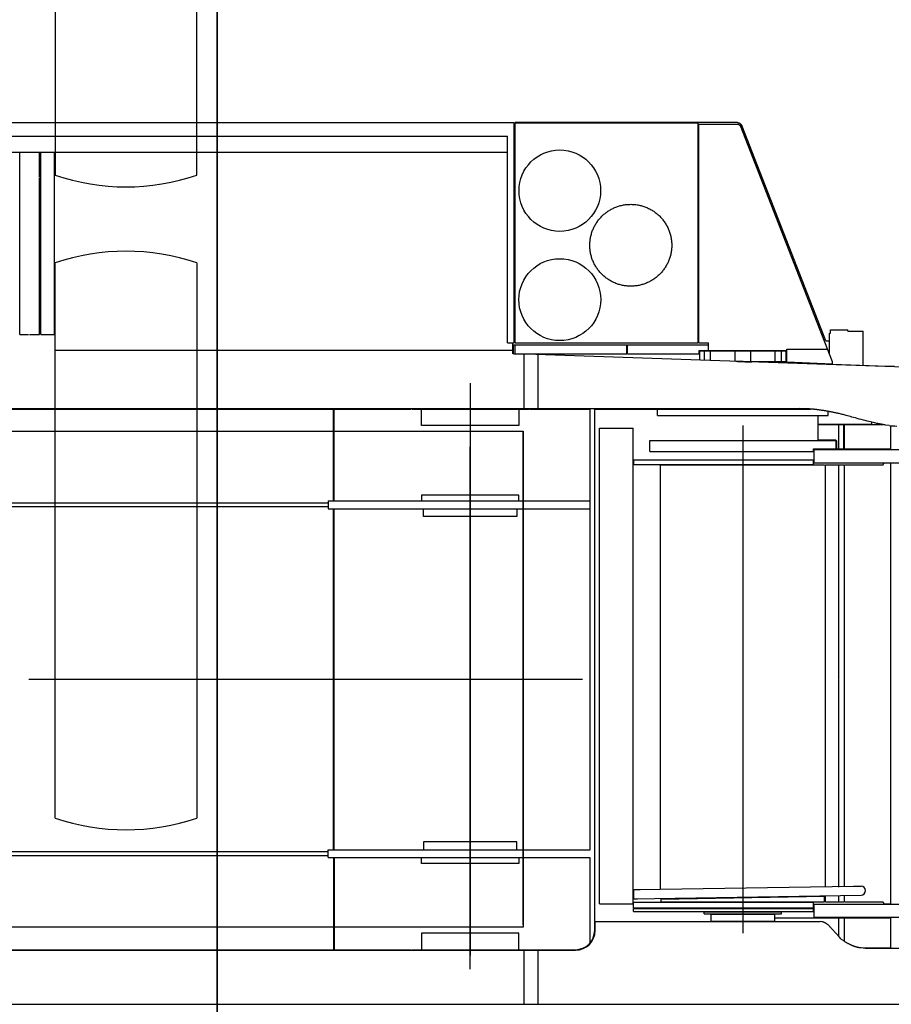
# Model space of a CAD drawing. Extents: x 18661 to 111218, y 18316 to 76360.
# Tile 31 of 55: x 106432 to 108670, y 28083 to 30612. Entities that reach past the tile are written whole.
import ezdxf

# ---------------------------------------------------------------- set-up
doc = ezdxf.new("R2010")
doc.units = 0
doc.header["$LTSCALE"] = 50
doc.header["$MEASUREMENT"] = 0
doc.linetypes.add('CENTER', pattern=[50.5, 30, -9, 2.5, -9])
for name, color, linetype in [('1', 7, 'CONTINUOUS'), ('11', 176, 'CONTINUOUS'), ('22', 7, 'CONTINUOUS'), ('4', 7, 'CONTINUOUS')]:
    doc.layers.add(name, color=color, linetype=linetype)

# ---------------------------------------------------------------- blocks, each defined once
blk = doc.blocks.new('*G64')
at = {"layer": '11', "color": 176, "linetype": 'CONTINUOUS'}
for p, q in [((106938.889894, 18594.510345), (106938.889894, 32771.766357)), ((106938.889894, 32771.766357), (106938.889894, 18315.86502)), ((106522.888002, 31639.002685), (106522.888002, 30213.001709)), ((106886.887941, 30213.001709), (106886.887941, 31639.002685)), ((106522.888765, 28561.620788), (106522.888765, 29987.623291)), ((106886.886415, 29987.623291), (106886.886415, 28561.620788))]:
    blk.add_line(p, q, dxfattribs=at)
for centre, radius, start, end in [((106704.889116, 30750.065307), 567.064118, -108.721069, -71.280121), ((106704.887209, 29450.559692), 567.063506, 71.279114, 108.719849), ((106704.887209, 29098.685913), 567.064707, -108.720749, -71.280106)]:
    blk.add_arc(centre, radius, start, end, dxfattribs=at)
blk = doc.blocks.new('*G65')
at = {"layer": '1', "color": 7, "linetype": 'CONTINUOUS'}
for p, q in [((106317.584084, 30348.26909), (107701.897164, 30348.26909)), ((107701.897164, 29782.478744), (107701.897164, 30348.26909)), ((107701.897164, 30342.554036), (107701.897164, 30347.634084)), ((107703.802182, 30348.904096), (108275.307582, 30348.904096)), ((107703.802182, 30072.676486), (107703.802182, 30347.634084)), ((107703.802182, 30347.634084), (108173.706622, 30347.634084)), ((108173.706622, 29782.478744), (108173.706622, 30348.904096)), ((108175.61164, 30343.824048), (108277.2126, 30343.824048)), ((108175.61164, 29782.478744), (108175.61164, 30343.824048)), ((108275.307582, 30348.26909), (108275.307582, 30348.904096)), ((108275.307582, 30348.26909), (108276.577594, 30348.26909)), ((108276.577594, 30347.634084), (108276.577594, 30348.26909)), ((108276.577594, 30347.634084), (108279.752624, 30347.634084)), ((108277.2126, 30343.189042), (108277.2126, 30343.824048)), ((108277.2126, 30343.189042), (108279.117618, 30343.189042)), ((108279.117618, 30342.554036), (108279.117618, 30343.189042)), ((108279.117618, 30342.554036), (108280.38763, 30342.554036)), ((108279.752624, 30346.999078), (108279.752624, 30347.634084)), ((108279.752624, 30346.999078), (108281.022636, 30346.999078)), ((108280.38763, 30341.91903), (108280.38763, 30342.554036)), ((108280.38763, 30341.91903), (108281.022636, 30341.91903)), ((108281.022636, 30346.364072), (108281.022636, 30346.999078)), ((108281.022636, 30346.364072), (108281.657642, 30346.364072)), ((108281.022636, 30341.284024), (108281.022636, 30341.91903)), ((108281.022636, 30341.284024), (108281.657642, 30341.284024)), ((108281.657642, 30345.729066), (108281.657642, 30346.364072)), ((108281.657642, 30345.729066), (108282.292648, 30345.729066)), ((108281.657642, 30340.649018), (108281.657642, 30341.284024)), ((108281.657642, 30340.649018), (108282.292648, 30340.649018)), ((108282.292648, 30345.09406), (108282.292648, 30345.729066)), ((108282.292648, 30345.09406), (108282.927654, 30345.09406)), ((108519.279691, 29733.881821), (108282.767841, 30339.788421)), ((108282.927654, 30344.459054), (108282.927654, 30345.09406)), ((108282.927654, 30344.459054), (108284.197666, 30344.459054)), ((108284.197666, 30343.189042), (108284.197666, 30344.459054)), ((108284.197666, 30343.189042), (108285.467678, 30343.189042)), ((108285.467678, 30341.91903), (108285.467678, 30343.189042)), ((108285.467678, 30341.91903), (108286.102684, 30341.91903)), ((108286.102684, 30340.649018), (108286.102684, 30341.91903)), ((108502.004725, 29787.558792), (108286.102684, 30340.666263)), ((108286.102684, 30340.649018), (108286.73769, 30340.649018)), ((108286.73769, 30340.014012), (108286.73769, 30340.649018)), ((108286.73769, 30340.014012), (108287.372696, 30340.014012)), ((104772.614486, 30313.34376), (107684.116996, 30313.34376)), ((107684.116996, 29782.478744), (107684.116996, 30313.34376)), ((106102.952056, 30272.06837), (107684.116996, 30272.06837)), ((106432.52017, 29803.433942), (106432.52017, 30272.06837)), ((106432.52017, 30272.06837), (106482.685644, 30272.06837)), ((106482.685644, 30208.56777), (106482.685644, 30272.06837)), ((106485.860674, 29803.433942), (106485.860674, 30272.06837)), ((106485.860674, 30272.06837), (106521.42101, 30272.06837)), ((106521.42101, 29803.433942), (106521.42101, 30272.06837)), ((106482.685644, 30158.402296), (106482.685644, 30207.297758)), ((106482.685644, 29981.870628), (106482.685644, 30157.132284)), ((107750.15762, 30093.631684), (107750.792626, 30093.631684)), ((107703.802182, 29782.478744), (107703.802182, 30072.676486)), ((106482.685644, 29883.444698), (106482.685644, 29980.600616)), ((108422.628974, 29990.760712), (108423.26398, 29990.760712)), ((108423.26398, 29988.855694), (108423.26398, 29990.760712)), ((108423.26398, 29988.855694), (108423.898986, 29988.855694)), ((108423.898986, 29987.585682), (108423.898986, 29988.855694)), ((108423.898986, 29987.585682), (108424.533992, 29987.585682)), ((106482.685644, 29833.279224), (106482.685644, 29882.174686)), ((106482.685644, 29803.433942), (106482.685644, 29832.009212)), ((106432.52017, 29803.433942), (106454.74538, 29803.433942)), ((106456.650398, 29803.433942), (106482.685644, 29803.433942)), ((106485.860674, 29803.433942), (106521.42101, 29803.433942)), ((106522.691022, 29763.428564), (106522.691022, 29802.16393)), ((108510.894808, 29807.243978), (108514.069838, 29807.243978)), ((108510.894808, 29755.362588), (108510.894808, 29807.243978)), ((108514.069838, 29807.243978), (108514.069838, 29815.499056)), ((108514.069838, 29815.499056), (108558.520258, 29815.499056)), ((108558.520258, 29812.324026), (108558.520258, 29815.499056)), ((108558.520258, 29812.324026), (108597.89063, 29812.324026)), ((108597.89063, 29723.332522), (108597.89063, 29812.324026)), ((107684.116996, 29782.478744), (107701.897164, 29782.478744)), ((107698.087128, 29753.903474), (107698.087128, 29781.843738)), ((107699.992146, 29753.903474), (107699.992146, 29777.398696)), ((107699.992146, 29777.398696), (107990.824894, 29777.398696)), ((107703.802182, 29782.478744), (108173.706622, 29782.478744)), ((107704.437188, 29753.903474), (107704.437188, 29777.398696)), ((107990.824894, 29753.903474), (107990.824894, 29777.398696)), ((107992.729912, 29753.903474), (107992.729912, 29777.398696)), ((107992.729912, 29777.398696), (108200.376874, 29777.398696)), ((108175.61164, 29782.478744), (108200.376874, 29782.478744)), ((108200.376874, 29762.793558), (108200.376874, 29782.478744)), ((108502.004724, 29787.558792), (108510.894808, 29787.558792)), ((106524.59604, 29763.428564), (107699.992146, 29763.428564)), ((107699.992146, 29753.903474), (107990.824894, 29753.903474)), ((107727.297404, 29613.567148), (107727.297404, 29752.633462)), ((108886.81836, 29713.26309), (107757.142686, 29752.633462)), ((107763.492746, 29613.567148), (107763.492746, 29751.998456)), ((107992.729912, 29753.903474), (108176.246646, 29753.903474)), ((108176.246646, 29762.793558), (108200.376874, 29762.793558)), ((108176.246646, 29753.903474), (108176.246646, 29762.793558)), ((108178.151664, 29738.66333), (108178.151664, 29761.523546)), ((108178.151664, 29761.523546), (108399.768758, 29761.523546)), ((108190.216778, 29738.66333), (108190.216778, 29761.523546)), ((108200.376874, 29762.793558), (108401.673776, 29762.793558)), ((108206.091928, 29738.028324), (108206.091928, 29761.523546)), ((108268.957522, 29736.123306), (108268.957522, 29761.523546)), ((108308.9629, 29734.853294), (108308.9629, 29761.523546)), ((108371.828494, 29734.853294), (108371.828494, 29761.523546)), ((108387.703644, 29734.853294), (108387.703644, 29761.523546)), ((108399.768758, 29734.853294), (108399.768758, 29761.523546)), ((108401.673776, 29765.968588), (108506.449766, 29765.968588)), ((108401.673776, 29732.948276), (108401.673776, 29765.968588)), ((108270.86254, 29735.4883), (108270.86254, 29736.123306)), ((108270.86254, 29735.4883), (108289.277714, 29735.4883)), ((108275.307582, 29734.218288), (108275.307582, 29734.853294)), ((108275.307582, 29734.218288), (108293.722756, 29734.218288)), ((108289.277714, 29734.853294), (108289.277714, 29735.4883)), ((108289.277714, 29734.853294), (108399.768758, 29734.853294)), ((108293.722756, 29733.583282), (108293.722756, 29734.218288)), ((108293.722756, 29733.583282), (108312.13793, 29733.583282)), ((108312.13793, 29732.948276), (108312.13793, 29733.583282)), ((108519.149886, 29727.233222), (108401.673776, 29732.948276)), ((108519.149886, 29727.233222), (108519.149886, 29733.583282)), ((108519.149886, 29727.233222), (108660.121218, 29722.78818)), ((108597.89063, 29728.503234), (108597.89063, 29732.31327)), ((108660.121218, 29722.153174), (108660.121218, 29722.78818)), ((108660.121218, 29722.153174), (108678.536392, 29722.153174)), ((104658.313406, 29613.567148), (108433.424076, 29613.567148)), ((106101.047038, 29612.297136), (107237.707778, 29612.297136)), ((107237.707778, 29376.235578), (107237.707778, 29612.297136)), ((107239.612796, 29612.297136), (107436.464656, 29612.297136)), ((107239.612796, 29376.235578), (107239.612796, 29612.297136)), ((107439.00468, 29612.297136), (107739.362518, 29612.297136)), ((107463.73578, 29570.235578), (107463.73578, 29612.297136)), ((107713.73578, 29612.297136), (107713.73578, 29570.235578)), ((107741.267536, 29612.297136), (107896.844006, 29612.297136)), ((107896.844006, 29551.971566), (107896.844006, 29612.297136)), ((107908.274114, 28296.564704), (107908.274114, 29612.297136)), ((107908.274114, 29612.297136), (108067.66062, 29612.297136)), ((108069.565638, 29595.78698), (108069.565638, 29612.297136)), ((108069.565638, 29612.297136), (108462.134675, 29612.297136)), ((108069.565638, 29595.78698), (108507.719778, 29595.78698)), ((108482.319538, 29573.56177), (108482.319538, 29595.78698)), ((108507.719778, 29595.78698), (108507.719778, 29605.947076)), ((107713.73578, 29570.235578), (107463.73578, 29570.235578)), ((108482.319538, 29573.56177), (108620.11584, 29573.56177)), ((108482.319538, 29532.921386), (108482.319538, 29572.291758)), ((108482.319538, 29572.291758), (108547.725156, 29572.291758)), ((108535.025036, 29510.06117), (108535.025036, 29572.291758)), ((108547.725156, 29510.06117), (108547.725156, 29572.291758)), ((108549.630174, 29510.06117), (108549.630174, 29572.291758)), ((108549.630174, 29572.291758), (108648.179948, 29572.291758)), ((108620.11584, 29573.56177), (108620.11584, 29578.006812)), ((108669.011302, 29510.06117), (108669.011302, 29569.116728)), ((107896.844006, 29376.70991), (107896.844006, 29551.971566)), ((107920.339228, 28341.015124), (107920.339228, 29562.766668)), ((107920.339228, 29562.766668), (108007.33505, 29562.766668)), ((108007.33505, 28341.015124), (108007.33505, 29562.766668)), ((108049.880452, 29503.076104), (108049.880452, 29531.651374)), ((108049.880452, 29531.651374), (108112.746046, 29531.651374)), ((108112.746046, 29531.651374), (108528.03997, 29531.651374)), ((108482.319538, 29532.921386), (108527.404964, 29532.921386)), ((108527.404964, 29532.28638), (108527.404964, 29532.921386)), ((108527.404964, 29532.28638), (108528.674976, 29532.28638)), ((108528.03997, 29510.06117), (108528.03997, 29531.651374)), ((108528.674976, 29531.651374), (108528.674976, 29532.28638)), ((108528.674976, 29531.651374), (108529.309982, 29531.651374)), ((108529.309982, 29530.381362), (108529.309982, 29531.651374)), ((108529.309982, 29530.381362), (108529.944988, 29530.381362)), ((108529.944988, 29510.06117), (108529.944988, 29530.381362)), ((108049.880452, 29503.076104), (108126.081172, 29503.076104)), ((108115.554402, 29503.076104), (108470.254424, 29503.076104)), ((108470.254424, 29503.076104), (108470.254424, 29510.06117)), ((108470.254424, 29510.06117), (108528.03997, 29510.06117)), ((108471.524436, 29474.500834), (108471.524436, 29508.791158)), ((108471.524436, 29508.791158), (108799.822538, 29508.791158)), ((108529.944988, 29510.06117), (108547.725156, 29510.06117)), ((108549.630174, 29510.06117), (108669.011302, 29510.06117)), ((108009.240068, 29470.055792), (108009.240068, 29482.120906)), ((108009.240068, 29482.120906), (108470.254424, 29482.120906)), ((108009.240068, 29470.055792), (108470.254424, 29470.055792)), ((108077.18571, 28378.737556), (108077.18571, 29470.055792)), ((108077.18571, 29468.78578), (108498.829694, 29468.78578)), ((108470.254424, 29470.055792), (108470.254424, 29482.120906)), ((108471.524436, 29474.500834), (108799.822538, 29474.500834)), ((108500.734712, 29468.78578), (108547.725156, 29468.78578)), ((108500.734712, 28384.830538), (108500.734712, 29468.78578)), ((108535.025036, 29184.938098), (108535.025036, 29468.78578)), ((108549.630174, 29468.78578), (108649.326116, 29468.78578)), ((108549.630174, 28386.10055), (108549.630174, 29468.78578)), ((108649.326116, 29468.78578), (108649.326116, 29470.055792)), ((108649.326116, 29470.055792), (108649.961122, 29470.055792)), ((108649.961122, 29470.055792), (108649.961122, 29471.325804)), ((108649.961122, 29471.325804), (108650.596128, 29471.325804)), ((108650.596128, 29471.325804), (108650.596128, 29473.865828)), ((108650.596128, 29473.865828), (108669.011302, 29473.865828)), ((108669.011302, 28341.65013), (108669.011302, 29473.865828)), ((107713.73578, 29391.235578), (107463.73578, 29391.235578)), ((107463.73578, 29391.235578), (107463.73578, 29376.235578)), ((107713.73578, 29376.235578), (107713.73578, 29391.235578)), ((105239.978902, 29371.235578), (107224.372652, 29371.235578)), ((107224.372652, 29376.235578), (107224.372652, 29356.235578)), ((107224.372652, 29376.235578), (107896.844006, 29376.235578)), ((107896.844006, 28480.716444), (107896.844006, 29376.70991)), ((107224.372652, 29361.235578), (105243.635815, 29361.235578)), ((107224.372652, 29356.235578), (107896.844006, 29356.235578)), ((107237.707778, 28480.716444), (107237.707778, 29355.754712)), ((107239.612796, 28480.716444), (107239.612796, 29355.754712)), ((107468.73578, 29336.235578), (107468.73578, 29356.235578)), ((107708.73578, 29356.235578), (107708.73578, 29336.235578)), ((107708.73578, 29336.235578), (107468.73578, 29336.235578)), ((108535.025036, 28918.870584), (108535.025036, 29183.668086)), ((107228.182688, 28918.235578), (107228.817694, 28918.870584)), ((107790.798004, 28918.235578), (107793.338028, 28918.235578)), ((108534.39003, 28918.235578), (108535.025036, 28918.870584)), ((108534.39003, 28918.235578), (108535.025036, 28917.600572)), ((108535.025036, 28384.195532), (108535.025036, 28917.600572)), ((107224.372652, 28480.235578), (107896.844006, 28480.235578)), ((107224.372652, 28460.235578), (107224.372652, 28480.235578)), ((107708.73578, 28500.235578), (107468.73578, 28500.235578)), ((107468.73578, 28500.235578), (107468.73578, 28480.235578)), ((107708.73578, 28480.235578), (107708.73578, 28500.235578)), ((105239.978902, 28465.235578), (107224.372652, 28465.235578)), ((107224.372652, 28475.235578), (105243.635815, 28475.235578)), ((107224.372652, 28460.235578), (107896.844006, 28460.235578)), ((107237.707778, 28460.235578), (107237.707778, 28224.17402)), ((107239.612796, 28460.235578), (107239.612796, 28224.17402)), ((107463.73578, 28445.235578), (107463.73578, 28460.235578)), ((107713.73578, 28460.235578), (107713.73578, 28445.235578)), ((107896.844006, 28240.684176), (107896.844006, 28459.761246)), ((107713.73578, 28445.235578), (107463.73578, 28445.235578)), ((108021.940188, 28377.845472), (108572.49039, 28386.735556)), ((108572.49039, 28386.735556), (108592.175684, 28386.735556)), ((108009.240068, 28354.35025), (108009.240068, 28377.93441)), ((108009.240068, 28377.845472), (108025.170722, 28377.845472)), ((108009.240068, 28354.35025), (108018.130152, 28354.35025)), ((108009.261671, 28354.282446), (108592.175684, 28363.87534)), ((108079.090728, 28353.080238), (108498.829694, 28360.70031)), ((108079.090728, 28346.730178), (108079.090728, 28353.080238)), ((108498.829694, 28346.730178), (108498.829694, 28360.70031)), ((108500.734712, 28346.730178), (108500.734712, 28360.70031)), ((108535.025036, 28346.730178), (108535.025036, 28361.335316)), ((108549.630174, 28346.730178), (108549.630174, 28363.175177)), ((107920.339228, 28341.015124), (108007.33505, 28341.015124)), ((108007.970056, 28330.855028), (108007.970056, 28345.460166)), ((108007.970056, 28345.460166), (108470.254424, 28345.460166)), ((108007.970056, 28330.855028), (108470.254424, 28330.855028)), ((108007.970056, 28329.585016), (108470.254424, 28329.585016)), ((108007.970056, 28321.964944), (108007.970056, 28329.585016)), ((108079.090728, 28346.730178), (108498.829694, 28346.730178)), ((108470.254424, 28330.855028), (108470.254424, 28345.460166)), ((108470.254424, 28321.964944), (108470.254424, 28329.585016)), ((108471.524436, 28306.7248), (108471.524436, 28340.380118)), ((108471.524436, 28340.380118), (108803.632574, 28340.380118)), ((108500.734712, 28346.730178), (108547.725156, 28346.730178)), ((108549.630174, 28346.730178), (108649.326116, 28346.730178)), ((108649.326116, 28345.460166), (108649.326116, 28346.730178)), ((108649.326116, 28345.460166), (108649.961122, 28345.460166)), ((108649.961122, 28344.190154), (108649.961122, 28345.460166)), ((108649.961122, 28344.190154), (108650.596128, 28344.190154)), ((108650.596128, 28341.65013), (108650.596128, 28344.190154)), ((108650.596128, 28341.65013), (108669.011302, 28341.65013)), ((108007.970056, 28321.964944), (108470.254424, 28321.964944)), ((108189.581772, 28315.614884), (108189.581772, 28320.694932)), ((108189.581772, 28320.694932), (108387.703644, 28320.694932)), ((108189.581772, 28315.614884), (108387.703644, 28315.614884)), ((108207.36194, 28295.929698), (108207.36194, 28315.614884)), ((108207.36194, 28314.344872), (108370.558482, 28314.344872)), ((108370.558482, 28295.929698), (108370.558482, 28315.614884)), ((108370.558482, 28305.454788), (108547.725156, 28305.454788)), ((108387.703644, 28315.614884), (108387.703644, 28320.694932)), ((108471.524436, 28306.7248), (108803.632574, 28306.7248)), ((108535.025036, 28257.406), (108535.025036, 28305.454788)), ((108549.630174, 28244.494212), (108549.630174, 28305.454788)), ((108549.630174, 28305.454788), (108669.011302, 28305.454788)), ((108669.011302, 28228.619062), (108669.011302, 28305.454788)), ((107908.274114, 28269.259446), (107908.274114, 28295.294692)), ((107909.544126, 28273.704488), (107909.544126, 28295.929698)), ((107909.544126, 28295.929698), (108487.399586, 28295.929698)), ((108207.36194, 28297.19971), (108370.558482, 28297.19971)), ((107713.73578, 28266.235578), (107463.73578, 28266.235578)), ((107463.73578, 28266.235578), (107463.73578, 28224.17402)), ((107713.73578, 28224.17402), (107713.73578, 28266.235578)), ((108541.375096, 28250.844272), (108536.930054, 28255.289314)), ((108549.630174, 28244.494212), (108550.26518, 28244.494212)), ((108597.89063, 28228.619062), (108669.011302, 28228.619062)), ((108602.970678, 28227.34905), (108602.970678, 28228.619062)), ((108602.970678, 28227.34905), (108907.773558, 28227.34905)), ((105189.813428, 28222.269002), (107858.743646, 28222.269002)), ((105403.175444, 28223.539014), (107436.464656, 28223.539014)), ((107439.00468, 28223.539014), (107739.362518, 28223.539014)), ((107727.297404, 28083.837694), (107727.297404, 28222.269002)), ((107741.267536, 28223.539014), (107859.412803, 28223.539014)), ((107763.492746, 28083.837694), (107763.492746, 28222.269002)), ((105189.813428, 28083.837694), (108894.438432, 28083.837694))]:
    blk.add_line(p, q, dxfattribs=at)
at = {"layer": '1', "color": 7, "linetype": 'CENTER'}
for p, q in [((108288.73578, 29570.235578), (108288.73578, 28266.235578)), ((107588.73578, 28173.430383), (107588.73578, 29515.252796)), ((107064.998216, 28918.235578), (107836.070708, 28918.235578))]:
    blk.add_line(p, q, dxfattribs=at)
at = {"layer": '1', "color": 7, "linetype": 'CONTINUOUS'}
for points in [[(108517.244868, 29604.677064), (108504.544748, 29606.899585), (108502.004724, 29607.337739), (108499.4647, 29607.763193), (108496.924676, 29608.175947), (108494.384652, 29608.576001), (108491.844628, 29608.963354), (108489.304604, 29609.338008), (108486.76458, 29609.699961), (108484.224556, 29610.049215), (108481.684532, 29610.385768), (108479.144508, 29610.709621), (108476.566384, 29611.017599), (108473.912059, 29611.306526), (108471.181533, 29611.576404), (108468.374807, 29611.827231), (108465.491879, 29612.059009), (108462.532751, 29612.271736), (108459.497423, 29612.465412), (108456.385893, 29612.640039), (108453.198163, 29612.795616), (108449.934232, 29612.932142), (108433.424076, 29613.567148)], [(108664.804388, 29569.751734), (108655.096733, 29571.256698), (108653.125913, 29571.568867), (108651.096513, 29571.903388), (108649.008534, 29572.260262), (108646.861976, 29572.639487), (108644.656838, 29573.041065), (108642.393121, 29573.464995), (108640.070824, 29573.911277), (108637.689949, 29574.379912), (108635.250494, 29574.870898), (108632.75246, 29575.384237), (108630.079084, 29575.955393), (108627.113606, 29576.619832), (108623.856026, 29577.377553), (108620.306342, 29578.228556), (108616.464556, 29579.172842), (108612.330667, 29580.21041), (108607.904675, 29581.34126), (108603.18658, 29582.565393), (108598.176383, 29583.882808), (108592.874083, 29585.293506), (108587.556733, 29586.717062), (108582.501387, 29588.073054), (108577.708044, 29589.361481), (108573.176705, 29590.582344), (108568.907369, 29591.735642), (108564.900037, 29592.821375), (108561.154708, 29593.839543), (108557.671382, 29594.790147), (108554.45006, 29595.673187), (108551.490742, 29596.488661), (108548.70332, 29597.252669), (108545.997686, 29597.981307), (108543.373841, 29598.674574), (108540.831785, 29599.332472), (108538.371518, 29599.955), (108535.993039, 29600.542159), (108533.69635, 29601.093947), (108531.481449, 29601.610366), (108529.348337, 29602.091415), (108527.297013, 29602.537094), (108525.339069, 29602.952094), (108523.486094, 29603.341109), (108521.738088, 29603.704136), (108520.095052, 29604.041178), (108518.556985, 29604.352232), (108517.123887, 29604.6373), (108515.795759, 29604.896382), (108514.5726, 29605.129477), (108513.45441, 29605.336586), (108512.44119, 29605.517708), (108511.436826, 29605.692328), (108510.345207, 29605.879932), (108509.166333, 29606.08052), (108507.900203, 29606.294092), (108506.546817, 29606.520647), (108505.106176, 29606.760187), (108503.57828, 29607.012709), (108501.963128, 29607.278216), (108500.260721, 29607.556706), (108498.471058, 29607.84818), (108496.66574, 29608.139645), (108494.91637, 29608.41811), (108493.222947, 29608.683574), (108491.58547, 29608.936037), (108490.00394, 29609.1755), (108488.478357, 29609.401962), (108487.008721, 29609.615423), (108485.595032, 29609.815884), (108484.23729, 29610.003344), (108482.935494, 29610.177803), (108481.676383, 29610.342058), (108480.446695, 29610.498902), (108479.246428, 29610.648337), (108478.075584, 29610.790362), (108476.934162, 29610.924978), (108475.822162, 29611.052183), (108474.739585, 29611.17198), (108473.68643, 29611.284366), (108472.662697, 29611.389343), (108471.668386, 29611.48691), (108470.701402, 29611.578625), (108469.759647, 29611.666046), (108468.843124, 29611.749172), (108467.95183, 29611.828004), (108467.085767, 29611.902542), (108466.244934, 29611.972786), (108465.429331, 29612.038735), (108464.638959, 29612.10039), (108463.873817, 29612.15775), (108463.133905, 29612.210817), (108459.497423, 29612.465412)], [(108664.804388, 29569.751734), (108669.447869, 29569.434231), (108670.380931, 29569.37073), (108671.322724, 29569.30723), (108672.273249, 29569.243729), (108673.232505, 29569.180228), (108674.200492, 29569.116728), (108675.177211, 29569.053227), (108676.16266, 29568.989727), (108677.156842, 29568.926226), (108678.159754, 29568.862725), (108679.171398, 29568.799225), (108684.251446, 29568.481722)], [(108536.930054, 28255.289314), (108528.357473, 28264.814404), (108526.674707, 28266.684496), (108525.055442, 28268.484738), (108523.499677, 28270.21513), (108522.007413, 28271.875671), (108520.57865, 28273.466361), (108519.213387, 28274.9872), (108517.911625, 28276.438189), (108516.673363, 28277.819327), (108515.498602, 28279.130614), (108514.387341, 28280.372051), (108513.320531, 28281.546812), (108512.279121, 28282.658072), (108511.263112, 28283.705832), (108510.272502, 28284.690092), (108509.307293, 28285.61085), (108508.367484, 28286.468108), (108507.453076, 28287.261866), (108506.564067, 28287.992123), (108505.700459, 28288.658879), (108504.862251, 28289.262135), (108504.049444, 28289.817765), (108503.262036, 28290.341645), (108502.500029, 28290.833775), (108501.763422, 28291.294154), (108501.052215, 28291.722783), (108500.366409, 28292.119662), (108499.706003, 28292.48479), (108499.070997, 28292.818168), (108498.461391, 28293.119796), (108497.877185, 28293.389674), (108497.296155, 28293.637326), (108496.696074, 28293.872278), (108496.076943, 28294.09453), (108495.438762, 28294.304082), (108494.781531, 28294.500934), (108494.10525, 28294.685086), (108493.409918, 28294.856538), (108492.695536, 28295.015289), (108491.962104, 28295.161341), (108491.209622, 28295.294692), (108487.399586, 28295.929698)], [(108541.375096, 28250.844272), (108547.09015, 28246.716733), (108548.249036, 28245.897575), (108549.439672, 28245.091117), (108550.662059, 28244.29736), (108551.916196, 28243.516303), (108553.202083, 28242.747945), (108554.51972, 28241.992288), (108555.869108, 28241.249331), (108557.250246, 28240.519074), (108558.663135, 28239.801517), (108560.107773, 28239.096661), (108561.523837, 28238.420379), (108562.850999, 28237.788548), (108564.089261, 28237.201168), (108565.238622, 28236.658238), (108566.299082, 28236.159758), (108567.270641, 28235.705729), (108568.153299, 28235.29615), (108568.947057, 28234.931021), (108569.651913, 28234.610343), (108570.267869, 28234.334116), (108570.833025, 28234.086463), (108571.38548, 28233.851511), (108571.925235, 28233.629259), (108572.45229, 28233.419707), (108572.966645, 28233.222855), (108573.4683, 28233.038704), (108573.957254, 28232.867252), (108574.433509, 28232.7085), (108574.897063, 28232.562449), (108575.347917, 28232.429098), (108575.792421, 28232.302097), (108576.236926, 28232.175095), (108576.68143, 28232.048094), (108577.125934, 28231.921093), (108577.570438, 28231.794092), (108578.014942, 28231.667091), (108578.459447, 28231.540089), (108578.903951, 28231.413088), (108579.348455, 28231.286087), (108579.792959, 28231.159086), (108580.243814, 28231.032085), (108580.707368, 28230.905083), (108581.183622, 28230.778082), (108581.672577, 28230.651081), (108582.174232, 28230.52408), (108582.688587, 28230.397079), (108583.215642, 28230.270077), (108583.755397, 28230.143076), (108584.307852, 28230.016075), (108584.873007, 28229.889074), (108585.466738, 28229.765248), (108586.104919, 28229.647772), (108586.78755, 28229.536645), (108587.514632, 28229.431869), (108588.286165, 28229.333444), (108589.102147, 28229.241368), (108589.96258, 28229.155642), (108590.867464, 28229.076266), (108591.816798, 28229.00324), (108592.810582, 28228.936565), (108597.89063, 28228.619062)]]:
    blk.add_lwpolyline(points, dxfattribs=at)
for centre, radius in [((107818.738268, 30173.324937), 104.69177), ((107818.738268, 29893.287291), 105.187455)]:
    blk.add_circle(centre, radius, dxfattribs=at)
at = {"layer": '1', "color": 7, "linetype": 'CENTER'}
blk.add_circle((108000.98499, 30032.988611), 105.162534, dxfattribs=at)
at = {"layer": '1', "color": 7, "linetype": 'CONTINUOUS'}
for centre, radius, start, end in [((108592.175684, 28375.307626), 11.42793, -90, 90), ((107858.743646, 28273.069481), 50.80048, -89.995467, -0.004533), ((107858.743646, 28273.069481), 49.53047, -89.981633, -0.004533)]:
    blk.add_arc(centre, radius, start, end, dxfattribs=at)
blk = doc.blocks.new('*G184')
at = {"layer": '11', "color": 176, "linetype": 'CONTINUOUS'}
for p, q in [((94417.915544, 29555.235578), (107724.693117, 29555.235578)), ((107724.693117, 28287.582578), (107724.693117, 29555.235578)), ((107724.693117, 29555.235578), (107724.693117, 28281.235578)), ((107724.693117, 28281.235578), (94417.915544, 28281.235578))]:
    blk.add_line(p, q, dxfattribs=at)
at = {"layer": '11', "color": 176, "linetype": 'CENTER'}
blk.add_line((106454.998216, 28918.235578), (107876.91823, 28918.235578), dxfattribs=at)
at = {"layer": '4', "color": 7, "linetype": 'CENTER'}
blk.add_line((107588.73578, 29678.582944), (107588.73578, 28208.490628), dxfattribs=at)
blk = doc.blocks.new('*G183')
at = {"layer": '22', "color": 7, "linetype": 'CONTINUOUS'}
blk.add_blockref('*G184', (0, 0), dxfattribs=at)
blk = doc.blocks.new('*G119')
at = {"layer": '22', "color": 7, "linetype": 'CONTINUOUS'}
blk.add_blockref('*G183', (0, 0), dxfattribs=at)

msp = doc.modelspace()

# ---------------------------------------------------------------- block references
at = {"layer": '22', "color": 7, "linetype": 'CONTINUOUS'}
for name in ['*G64', '*G65', '*G119']:
    msp.add_blockref(name, (0, 0), dxfattribs=at)

doc.saveas('drawing.dxf')
